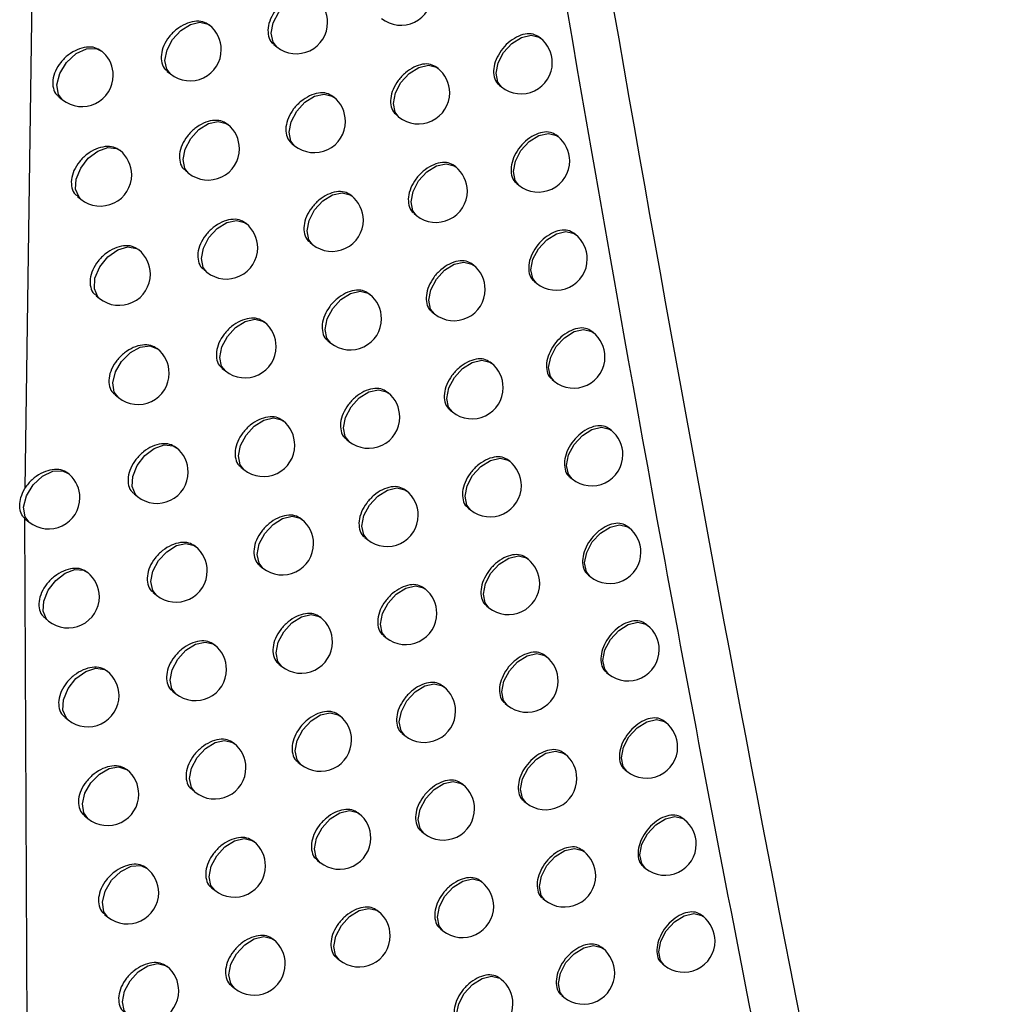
# Model space of a CAD drawing. Header units: millimetres. Extents: x -203 to 471, y -207 to 525.
# Tile 100 of 106: x 373.95 to 381.78, y 319.47 to 327.36. Entities that reach past the tile are written whole.
import ezdxf

# ---------------------------------------------------------------- set-up
doc = ezdxf.new("R2010")
doc.units = ezdxf.units.MM

msp = doc.modelspace()

# ---------------------------------------------------------------- linework, layer by layer
at = {"color": 7, "linetype": 'Continuous', "lineweight": 25}
for p, q in [((374.1169, 332.5744), (373.9862, 323.6019)), ((375.4668, 327.3129), (375.4627, 327.3162)), ((378.117, 327.2092), (378.1045, 327.2192)), ((375.9814, 327.1591), (376.005, 327.1402)), ((375.1276, 326.9441), (375.1537, 326.9231)), ((377.2955, 326.9682), (377.2857, 326.976)), ((377.786, 326.8337), (377.8039, 326.8194)), ((374.2598, 326.7402), (374.2886, 326.7171)), ((376.4605, 326.7379), (376.4533, 326.7437)), ((376.9619, 326.5948), (376.9824, 326.5783)), ((375.612, 326.5186), (375.6074, 326.5223)), ((378.2561, 326.4222), (378.2433, 326.4325)), ((376.1244, 326.3666), (376.1474, 326.3481)), ((377.4368, 326.1794), (377.4266, 326.1876)), ((375.2733, 326.1493), (375.2989, 326.1288)), ((377.9256, 326.0464), (377.943, 326.0324)), ((374.4085, 325.943), (374.4367, 325.9204)), ((376.6043, 325.9472), (376.5966, 325.9534)), ((377.1037, 325.8057), (377.1237, 325.7896)), ((375.7585, 325.7257), (375.7533, 325.7298)), ((378.3966, 325.6366), (378.3834, 325.6472)), ((376.2686, 325.5755), (376.2912, 325.5574)), ((377.5795, 325.392), (377.5689, 325.4006)), ((375.4203, 325.3561), (375.4454, 325.3359)), ((378.0665, 325.2604), (378.0835, 325.2468)), ((374.5585, 325.1474), (374.5861, 325.1252)), ((376.7494, 325.1579), (376.7412, 325.1644)), ((377.2468, 325.0179), (377.2664, 325.0022)), ((375.9062, 324.9343), (375.9005, 324.9388)), ((378.5386, 324.8522), (378.525, 324.8632)), ((376.4142, 324.7858), (376.4363, 324.7681)), ((375.0498, 324.7213), (375.0466, 324.7238)), ((377.7236, 324.606), (377.7125, 324.6149)), ((375.5685, 324.5642), (375.5931, 324.5445)), ((378.2088, 324.4758), (378.2254, 324.4624)), ((374.7096, 324.3532), (374.7367, 324.3314)), ((376.8958, 324.37), (376.8872, 324.3769)), ((377.3913, 324.2315), (377.4104, 324.2162)), ((376.0551, 324.1443), (376.049, 324.1492)), ((378.6819, 324.0692), (378.6679, 324.0805)), ((376.561, 323.9975), (376.5827, 323.9802)), ((375.2016, 323.929), (375.1978, 323.932)), ((377.869, 323.8213), (377.8575, 323.8305)), ((375.7179, 323.7738), (375.742, 323.7545)), ((378.3525, 323.6925), (378.3688, 323.6794)), ((374.8619, 323.5605), (374.8884, 323.5392)), ((377.0435, 323.5835), (377.0344, 323.5907)), ((377.5371, 323.4465), (377.5559, 323.4315)), ((373.9847, 323.3645), (374.0481, 310.3064)), ((373.9927, 323.3578), (374.0218, 323.3344)), ((376.2054, 323.3558), (376.1987, 323.3611)), ((378.8266, 323.2876), (378.8123, 323.2991)), ((376.7092, 323.2106), (376.7304, 323.1936)), ((375.3545, 323.1383), (375.3503, 323.1417)), ((378.0158, 323.038), (378.0038, 323.0476)), ((375.8687, 322.9849), (375.8922, 322.966)), ((378.4976, 322.9105), (378.5135, 322.8978)), ((375.0154, 322.7694), (375.0414, 322.7485)), ((377.1925, 322.7983), (377.183, 322.806)), ((377.6843, 322.6629), (377.7026, 322.6482)), ((374.1493, 322.5641), (374.1777, 322.5413)), ((376.3569, 322.5687), (376.3497, 322.5744)), ((378.9728, 322.5072), (378.958, 322.5191)), ((376.8587, 322.4252), (376.8794, 322.4085)), ((375.5087, 322.349), (375.5039, 322.3529)), ((378.1639, 322.2561), (378.1516, 322.266)), ((376.0206, 322.1974), (376.0437, 322.1789)), ((378.6441, 322.1299), (378.6596, 322.1174)), ((375.1701, 321.9797), (375.1956, 321.9592)), ((377.3429, 322.0146), (377.3329, 322.0226)), ((377.8329, 321.8806), (377.8508, 321.8663)), ((374.307, 321.7721), (374.3348, 321.7497)), ((376.5096, 321.783), (376.502, 321.7891)), ((379.1203, 321.7283), (379.1052, 321.7404)), ((377.0095, 321.6411), (377.0297, 321.6248)), ((375.6641, 321.5613), (375.6588, 321.5655)), ((378.3134, 321.4755), (378.3007, 321.4857)), ((374.8062, 321.3495), (374.8033, 321.3518)), ((376.1739, 321.4114), (376.1965, 321.3932)), ((378.792, 321.3506), (378.8072, 321.3385)), ((375.326, 321.1915), (375.351, 321.1715)), ((377.4945, 321.2323), (377.4842, 321.2407)), ((377.9828, 321.0997), (378.0003, 321.0857)), ((374.4658, 320.9816), (374.4931, 320.9596)), ((376.6637, 320.9988), (376.6556, 321.0053)), ((379.2693, 320.9506), (379.2538, 320.963)), ((377.1616, 320.8585), (377.1814, 320.8425)), ((375.8207, 320.775), (375.815, 320.7796)), ((378.4643, 320.6963), (378.4512, 320.7068)), ((374.9657, 320.5609), (374.9622, 320.5637)), ((376.3284, 320.6268), (376.3505, 320.609)), ((378.9414, 320.5727), (378.9562, 320.5608)), ((375.4832, 320.4048), (375.5076, 320.3852)), ((377.6476, 320.4514), (377.6368, 320.4601)), ((378.1341, 320.3202), (378.1512, 320.3065)), ((374.6258, 320.1926), (374.6525, 320.1711)), ((376.819, 320.216), (376.8105, 320.2229)), ((379.4197, 320.1743), (379.4039, 320.187)), ((377.315, 320.0772), (377.3344, 320.0616)), ((375.9786, 319.9902), (375.9724, 319.9952)), ((378.6166, 319.9185), (378.6031, 319.9293)), ((375.1263, 319.7739), (375.1223, 319.7771)), ((376.4842, 319.8437), (376.5059, 319.8262)), ((379.0921, 319.7961), (379.1065, 319.7845)), ((375.6415, 319.6196), (375.6655, 319.6004)), ((377.8019, 319.6719), (377.7907, 319.6809)), ((378.2867, 319.5421), (378.3034, 319.5287))]:
    msp.add_line(p, q, dxfattribs=at)
at = {"color": 7, "linetype": 'Continuous', "lineweight": 25, "flags": 128}
for points in [[(376.005, 327.1402), (375.9749, 327.1784), (375.9607, 327.2492), (375.9769, 327.3331), (376.0213, 327.4173), (376.0871, 327.4889), (376.1641, 327.5372), (376.2408, 327.5547), (376.3054, 327.5388), (376.3181, 327.53)], [(375.1537, 326.9231), (375.1237, 326.9613), (375.1094, 327.0321), (375.1257, 327.1159), (375.1701, 327.2001), (375.2358, 327.2718), (375.3129, 327.32), (375.3896, 327.3375), (375.4542, 327.3216), (375.4668, 327.3129)], [(377.8039, 326.8194), (377.7738, 326.8576), (377.7596, 326.9284), (377.7758, 327.0123), (377.8202, 327.0964), (377.886, 327.1681), (377.963, 327.2164), (378.0397, 327.2339), (378.1043, 327.2179), (378.117, 327.2092)], [(374.2886, 326.7171), (374.2574, 326.7577), (374.2446, 326.8356), (374.2673, 326.927), (374.3214, 327.0157), (374.3974, 327.0861), (374.4819, 327.1257), (374.5599, 327.1275), (374.6017, 327.1069)], [(376.9824, 326.5783), (376.9524, 326.6165), (376.9381, 326.6873), (376.9544, 326.7712), (376.9988, 326.8554), (377.0645, 326.927), (377.1416, 326.9753), (377.2182, 326.9928), (377.2828, 326.9769), (377.2955, 326.9682)], [(376.1474, 326.3481), (376.1174, 326.3863), (376.1031, 326.4571), (376.1194, 326.541), (376.1638, 326.6251), (376.2295, 326.6968), (376.3066, 326.7451), (376.3833, 326.7626), (376.4479, 326.7466), (376.4605, 326.7379)], [(375.2989, 326.1288), (375.2689, 326.167), (375.2546, 326.2377), (375.2709, 326.3216), (375.3153, 326.4058), (375.381, 326.4775), (375.4581, 326.5257), (375.5348, 326.5432), (375.5994, 326.5273), (375.612, 326.5186)], [(377.943, 326.0324), (377.913, 326.0706), (377.8987, 326.1414), (377.915, 326.2253), (377.9594, 326.3094), (378.0251, 326.3811), (378.1022, 326.4294), (378.1788, 326.4469), (378.2434, 326.431), (378.2561, 326.4222)], [(374.4367, 325.9204), (374.4214, 325.9356), (374.3944, 325.9993), (374.3992, 326.0814), (374.4349, 326.169), (374.4958, 326.248), (374.5723, 326.3058), (374.6521, 326.3333), (374.7226, 326.3261), (374.7499, 326.3102)], [(377.1237, 325.7896), (377.0937, 325.8278), (377.0794, 325.8986), (377.0957, 325.9824), (377.1401, 326.0666), (377.2058, 326.1383), (377.2829, 326.1865), (377.3596, 326.204), (377.4242, 326.1881), (377.4368, 326.1794)], [(376.2912, 325.5574), (376.2612, 325.5956), (376.2469, 325.6664), (376.2632, 325.7502), (376.3076, 325.8344), (376.3733, 325.9061), (376.4504, 325.9544), (376.527, 325.9719), (376.5916, 325.9559), (376.6043, 325.9472)], [(375.4454, 325.3359), (375.4153, 325.3741), (375.4011, 325.4449), (375.4173, 325.5287), (375.4617, 325.6129), (375.5275, 325.6846), (375.6045, 325.7329), (375.6812, 325.7504), (375.7458, 325.7344), (375.7585, 325.7257)], [(378.0835, 325.2468), (378.0535, 325.2849), (378.0392, 325.3557), (378.0555, 325.4396), (378.0999, 325.5238), (378.1656, 325.5955), (378.2427, 325.6437), (378.3194, 325.6612), (378.384, 325.6453), (378.3966, 325.6366)], [(374.5861, 325.1252), (374.5728, 325.138), (374.544, 325.2029), (374.5489, 325.2876), (374.5867, 325.3779), (374.651, 325.4584), (374.7308, 325.5154), (374.8126, 325.5393), (374.8826, 325.5259), (374.8992, 325.515)], [(377.2664, 325.0022), (377.2364, 325.0404), (377.2221, 325.1112), (377.2384, 325.195), (377.2828, 325.2792), (377.3485, 325.3509), (377.4256, 325.3991), (377.5023, 325.4166), (377.5669, 325.4007), (377.5795, 325.392)], [(376.4363, 324.7681), (376.4063, 324.8063), (376.392, 324.8771), (376.4083, 324.9609), (376.4527, 325.0451), (376.5184, 325.1168), (376.5955, 325.165), (376.6721, 325.1825), (376.7367, 325.1666), (376.7494, 325.1579)], [(375.5931, 324.5445), (375.563, 324.5827), (375.5488, 324.6535), (375.565, 324.7373), (375.6094, 324.8215), (375.6752, 324.8932), (375.7522, 324.9414), (375.8289, 324.9589), (375.8935, 324.943), (375.9062, 324.9343)], [(378.2254, 324.4624), (378.1954, 324.5006), (378.1811, 324.5714), (378.1974, 324.6553), (378.2418, 324.7394), (378.3076, 324.8111), (378.3846, 324.8594), (378.4613, 324.8769), (378.5259, 324.861), (378.5386, 324.8522)], [(374.7367, 324.3314), (374.704, 324.3756), (374.6927, 324.4499), (374.7133, 324.5364), (374.7625, 324.6213), (374.8325, 324.6911), (374.9121, 324.7347), (374.9887, 324.7452), (375.0498, 324.7213)], [(377.4104, 324.2162), (377.3804, 324.2543), (377.3661, 324.3251), (377.3824, 324.409), (377.4268, 324.4932), (377.4926, 324.5649), (377.5696, 324.6131), (377.6463, 324.6306), (377.7109, 324.6147), (377.7236, 324.606)], [(376.5827, 323.9802), (376.5526, 324.0184), (376.5384, 324.0891), (376.5546, 324.173), (376.599, 324.2572), (376.6648, 324.3289), (376.7418, 324.3771), (376.8185, 324.3946), (376.8831, 324.3787), (376.8958, 324.37)], [(375.742, 323.7545), (375.712, 323.7927), (375.6977, 323.8635), (375.714, 323.9473), (375.7584, 324.0315), (375.8241, 324.1032), (375.9012, 324.1515), (375.9779, 324.169), (376.0425, 324.153), (376.0551, 324.1443)], [(378.3688, 323.6794), (378.3387, 323.7176), (378.3245, 323.7884), (378.3408, 323.8723), (378.3852, 323.9565), (378.4509, 324.0281), (378.528, 324.0764), (378.6046, 324.0939), (378.6692, 324.078), (378.6819, 324.0692)], [(374.8884, 323.5392), (374.8729, 323.5546), (374.8461, 323.6182), (374.8509, 323.7003), (374.8865, 323.7877), (374.9473, 323.8666), (375.0237, 323.9245), (375.1034, 323.9521), (375.1738, 323.9451), (375.2016, 323.929)], [(377.5559, 323.4315), (377.5258, 323.4697), (377.5116, 323.5405), (377.5278, 323.6243), (377.5722, 323.7085), (377.638, 323.7802), (377.715, 323.8284), (377.7917, 323.8459), (377.8563, 323.83), (377.869, 323.8213)], [(374.0218, 323.3344), (373.9905, 323.3754), (373.9778, 323.4526), (374, 323.5432), (374.0532, 323.6313), (374.1282, 323.7018), (374.2119, 323.7422), (374.2898, 323.7456), (374.3349, 323.7242)], [(376.7304, 323.1936), (376.7003, 323.2318), (376.6861, 323.3026), (376.7024, 323.3865), (376.7467, 323.4707), (376.8125, 323.5423), (376.8896, 323.5906), (376.9662, 323.6081), (377.0308, 323.5922), (377.0435, 323.5835)], [(375.8922, 322.966), (375.8622, 323.0042), (375.8479, 323.0749), (375.8642, 323.1588), (375.9086, 323.243), (375.9744, 323.3147), (376.0514, 323.3629), (376.1281, 323.3804), (376.1927, 323.3645), (376.2054, 323.3558)], [(378.5135, 322.8978), (378.4835, 322.936), (378.4692, 323.0067), (378.4855, 323.0906), (378.5299, 323.1748), (378.5956, 323.2465), (378.6727, 323.2947), (378.7494, 323.3122), (378.814, 323.2963), (378.8266, 323.2876)], [(375.0414, 322.7485), (375.0114, 322.7867), (374.9971, 322.8575), (375.0134, 322.9413), (375.0578, 323.0255), (375.1235, 323.0972), (375.2006, 323.1454), (375.2773, 323.1629), (375.3418, 323.147), (375.3545, 323.1383)], [(377.7026, 322.6482), (377.6726, 322.6864), (377.6583, 322.7572), (377.6746, 322.841), (377.719, 322.9252), (377.7847, 322.9969), (377.8618, 323.0451), (377.9385, 323.0626), (378.0031, 323.0467), (378.0158, 323.038)], [(374.1777, 322.5413), (374.1619, 322.5571), (374.1354, 322.6203), (374.14, 322.7015), (374.1749, 322.7882), (374.2347, 322.8667), (374.31, 322.9249), (374.3891, 322.9537), (374.4597, 322.9485), (374.4909, 322.9311)], [(376.8794, 322.4085), (376.8494, 322.4467), (376.8351, 322.5175), (376.8514, 322.6014), (376.8958, 322.6856), (376.9615, 322.7572), (377.0386, 322.8055), (377.1152, 322.823), (377.1798, 322.8071), (377.1925, 322.7983)], [(376.0437, 322.1789), (376.0137, 322.2171), (375.9994, 322.2879), (376.0157, 322.3717), (376.0601, 322.4559), (376.1258, 322.5276), (376.2029, 322.5758), (376.2796, 322.5933), (376.3442, 322.5774), (376.3569, 322.5687)], [(378.6596, 322.1174), (378.6296, 322.1556), (378.6153, 322.2264), (378.6316, 322.3103), (378.676, 322.3945), (378.7418, 322.4661), (378.8188, 322.5144), (378.8955, 322.5319), (378.9601, 322.516), (378.9728, 322.5072)], [(375.1956, 321.9592), (375.1656, 321.9974), (375.1513, 322.0682), (375.1676, 322.1521), (375.212, 322.2363), (375.2777, 322.3079), (375.3548, 322.3562), (375.4314, 322.3737), (375.496, 322.3578), (375.5087, 322.349)], [(377.8508, 321.8663), (377.8208, 321.9045), (377.8065, 321.9752), (377.8228, 322.0591), (377.8672, 322.1433), (377.9329, 322.215), (378.01, 322.2632), (378.0866, 322.2807), (378.1512, 322.2648), (378.1639, 322.2561)], [(374.3348, 321.7497), (374.3208, 321.7633), (374.2927, 321.8276), (374.2974, 321.9112), (374.3342, 322.0003), (374.3969, 322.0803), (374.4753, 322.1378), (374.5563, 322.1634), (374.6266, 322.1528), (374.648, 322.1395)], [(377.0297, 321.6248), (376.9997, 321.663), (376.9854, 321.7338), (377.0017, 321.8177), (377.0461, 321.9019), (377.1119, 321.9735), (377.1889, 322.0218), (377.2656, 322.0393), (377.3302, 322.0234), (377.3429, 322.0146)], [(376.1965, 321.3932), (376.1665, 321.4314), (376.1522, 321.5022), (376.1685, 321.5861), (376.2129, 321.6702), (376.2786, 321.7419), (376.3557, 321.7902), (376.4324, 321.8077), (376.497, 321.7918), (376.5096, 321.783)], [(378.8072, 321.3385), (378.7772, 321.3766), (378.7629, 321.4474), (378.7792, 321.5313), (378.8236, 321.6155), (378.8893, 321.6872), (378.9664, 321.7354), (379.0431, 321.7529), (379.1076, 321.737), (379.1203, 321.7283)], [(375.351, 321.1715), (375.321, 321.2097), (375.3067, 321.2805), (375.323, 321.3643), (375.3674, 321.4485), (375.4331, 321.5202), (375.5102, 321.5684), (375.5868, 321.5859), (375.6514, 321.57), (375.6641, 321.5613)], [(378.0003, 321.0857), (377.9703, 321.1239), (377.956, 321.1947), (377.9723, 321.2785), (378.0167, 321.3627), (378.0824, 321.4344), (378.1595, 321.4827), (378.2361, 321.5002), (378.3007, 321.4842), (378.3134, 321.4755)], [(374.4931, 320.9596), (374.4601, 321.0046), (374.4491, 321.0777), (374.4689, 321.1625), (374.5164, 321.2462), (374.5844, 321.3158), (374.6623, 321.3607), (374.7384, 321.3739), (374.8008, 321.3536), (374.8062, 321.3495)], [(377.1814, 320.8425), (377.1514, 320.8807), (377.1371, 320.9515), (377.1534, 321.0354), (377.1978, 321.1196), (377.2635, 321.1912), (377.3406, 321.2395), (377.4173, 321.257), (377.4819, 321.2411), (377.4945, 321.2323)], [(376.3505, 320.609), (376.3205, 320.6472), (376.3062, 320.718), (376.3225, 320.8019), (376.3669, 320.886), (376.4327, 320.9577), (376.5097, 321.006), (376.5864, 321.0235), (376.651, 321.0075), (376.6637, 320.9988)], [(378.9562, 320.5608), (378.9261, 320.599), (378.9119, 320.6698), (378.9281, 320.7536), (378.9725, 320.8378), (379.0383, 320.9095), (379.1153, 320.9578), (379.192, 320.9753), (379.2566, 320.9593), (379.2693, 320.9506)], [(375.5076, 320.3852), (375.4776, 320.4234), (375.4633, 320.4942), (375.4796, 320.578), (375.524, 320.6622), (375.5897, 320.7339), (375.6668, 320.7821), (375.7435, 320.7996), (375.8081, 320.7837), (375.8207, 320.775)], [(378.1512, 320.3065), (378.1212, 320.3447), (378.1069, 320.4155), (378.1232, 320.4993), (378.1676, 320.5835), (378.2333, 320.6552), (378.3104, 320.7035), (378.387, 320.721), (378.4516, 320.705), (378.4643, 320.6963)], [(374.6525, 320.1711), (374.6209, 320.2128), (374.6085, 320.2891), (374.6302, 320.3785), (374.6821, 320.4658), (374.7556, 320.5361), (374.8382, 320.5777), (374.9158, 320.5833), (374.9657, 320.5609)], [(377.3344, 320.0616), (377.3044, 320.0998), (377.2901, 320.1706), (377.3064, 320.2545), (377.3508, 320.3386), (377.4166, 320.4103), (377.4936, 320.4586), (377.5703, 320.4761), (377.6349, 320.4602), (377.6476, 320.4514)], [(376.5059, 319.8262), (376.4759, 319.8644), (376.4616, 319.9352), (376.4779, 320.0191), (376.5223, 320.1033), (376.588, 320.1749), (376.6651, 320.2232), (376.7417, 320.2407), (376.8063, 320.2248), (376.819, 320.216)], [(379.1065, 319.7845), (379.0765, 319.8227), (379.0622, 319.8935), (379.0785, 319.9773), (379.1229, 320.0615), (379.1887, 320.1332), (379.2657, 320.1815), (379.3424, 320.199), (379.407, 320.183), (379.4197, 320.1743)], [(375.6655, 319.6004), (375.6355, 319.6386), (375.6212, 319.7094), (375.6375, 319.7932), (375.6819, 319.8774), (375.7476, 319.9491), (375.8247, 319.9973), (375.9013, 320.0148), (375.9659, 319.9989), (375.9786, 319.9902)], [(378.3034, 319.5287), (378.2734, 319.5669), (378.2591, 319.6376), (378.2754, 319.7215), (378.3198, 319.8057), (378.3856, 319.8774), (378.4626, 319.9256), (378.5393, 319.9431), (378.6039, 319.9272), (378.6166, 319.9185)], [(374.8131, 319.3841), (374.7831, 319.4223), (374.7688, 319.4931), (374.7851, 319.577), (374.8295, 319.6611), (374.8953, 319.7328), (374.9723, 319.7811), (375.049, 319.7986), (375.1136, 319.7827), (375.1263, 319.7739)], [(377.4888, 319.2821), (377.4588, 319.3203), (377.4445, 319.3911), (377.4608, 319.475), (377.5052, 319.5591), (377.5709, 319.6308), (377.648, 319.6791), (377.7246, 319.6966), (377.7892, 319.6807), (377.8019, 319.6719)]]:
    msp.add_lwpolyline(points, dxfattribs=at)
at = {"color": 7, "linetype": 'Continuous', "lineweight": 25}
for centre, start, end in [((376.1615, 327.3351), 0, 51.22575), ((376.999, 327.5634), 231.22575, 0), ((375.3103, 327.118), 0, 51.22575), ((376.1615, 327.3351), 231.22575, 0), ((377.9604, 327.0143), 0, 51.22575), ((374.4451, 326.912), 46.11727, 51.22575), ((375.3103, 327.118), 231.22575, 0), ((374.4451, 326.912), 0, 46.11727), ((377.1389, 326.7733), 0, 51.22575), ((377.9604, 327.0143), 231.22575, 0), ((374.4451, 326.912), 231.22575, 0), ((376.304, 326.543), 0, 51.22575), ((377.1389, 326.7733), 231.22575, 0), ((375.4555, 326.3237), 0, 51.22575), ((376.304, 326.543), 231.22575, 0), ((378.0995, 326.2273), 0, 51.22575), ((375.4555, 326.3237), 231.22575, 0), ((374.5933, 326.1153), 0, 51.22575), ((377.2803, 325.9845), 0, 51.22575), ((378.0995, 326.2273), 231.22575, 0), ((374.5933, 326.1153), 231.22575, 0), ((376.4478, 325.7523), 0, 51.22575), ((377.2803, 325.9845), 231.22575, 0), ((375.6019, 325.5308), 0, 51.22575), ((376.4478, 325.7523), 231.22575, 0), ((378.2401, 325.4417), 0, 51.22575), ((375.6019, 325.5308), 231.22575, 0), ((374.7427, 325.3201), 0, 51.22575), ((377.423, 325.1971), 0, 51.22575), ((378.2401, 325.4417), 231.22575, 0), ((374.7427, 325.3201), 231.22575, 0), ((376.5928, 324.963), 0, 51.22575), ((377.423, 325.1971), 231.22575, 0), ((375.7496, 324.7394), 0, 51.22575), ((376.5928, 324.963), 231.22575, 0), ((378.382, 324.6573), 0, 51.22575), ((375.7496, 324.7394), 231.22575, 0), ((374.8932, 324.5264), 0, 51.22575), ((378.382, 324.6573), 231.22575, 0), ((377.567, 324.4111), 0, 51.22575), ((374.8932, 324.5264), 231.22575, 0), ((376.7392, 324.1751), 0, 51.22575), ((377.567, 324.4111), 231.22575, 0), ((375.8986, 323.9494), 0, 51.22575), ((376.7392, 324.1751), 231.22575, 0), ((378.5253, 323.8743), 0, 51.22575), ((375.8986, 323.9494), 231.22575, 0), ((375.045, 323.7341), 0, 51.22575), ((378.5253, 323.8743), 231.22575, 0), ((377.7124, 323.6264), 0, 51.22575), ((374.1784, 323.5293), 47.10678, 51.22575), ((374.1784, 323.5293), 0, 47.10678), ((375.045, 323.7341), 231.22575, 0), ((376.8869, 323.3886), 0, 51.22575), ((377.7124, 323.6264), 231.22575, 0), ((374.1784, 323.5293), 231.22575, 0), ((376.0488, 323.1609), 0, 51.22575), ((376.8869, 323.3886), 231.22575, 0), ((378.6701, 323.0927), 0, 51.22575), ((376.0488, 323.1609), 231.22575, 0), ((375.198, 322.9434), 0, 51.22575), ((378.6701, 323.0927), 231.22575, 0), ((377.8592, 322.8431), 0, 51.22575), ((374.3343, 322.7362), 0, 51.22575), ((375.198, 322.9434), 231.22575, 0), ((377.036, 322.6034), 0, 51.22575), ((377.8592, 322.8431), 231.22575, 0), ((374.3343, 322.7362), 231.22575, 0), ((376.2003, 322.3738), 0, 51.22575), ((377.036, 322.6034), 231.22575, 0), ((378.8162, 322.3123), 0, 51.22575), ((376.2003, 322.3738), 231.22575, 0), ((375.3521, 322.1541), 0, 51.22575), ((378.8162, 322.3123), 231.22575, 0), ((378.0073, 322.0612), 0, 51.22575), ((374.4914, 321.9446), 0, 51.22575), ((375.3521, 322.1541), 231.22575, 0), ((378.0073, 322.0612), 231.22575, 0), ((377.1863, 321.8197), 0, 51.22575), ((374.4914, 321.9446), 231.22575, 0), ((377.1863, 321.8197), 231.22575, 0), ((376.3531, 321.5881), 0, 51.22575), ((378.9638, 321.5334), 0, 51.22575), ((376.3531, 321.5881), 231.22575, 0), ((375.5075, 321.3664), 0, 51.22575), ((378.9638, 321.5334), 231.22575, 0), ((378.1568, 321.2806), 0, 51.22575), ((374.6497, 321.1546), 0, 51.22575), ((375.5075, 321.3664), 231.22575, 0), ((378.1568, 321.2806), 231.22575, 0), ((377.338, 321.0374), 0, 51.22575), ((374.6497, 321.1546), 231.22575, 0), ((377.338, 321.0374), 231.22575, 0), ((376.5071, 320.8039), 0, 51.22575), ((379.1127, 320.7557), 0, 51.22575), ((376.5071, 320.8039), 231.22575, 0), ((375.6642, 320.5801), 0, 51.22575), ((379.1127, 320.7557), 231.22575, 0), ((378.3077, 320.5014), 0, 51.22575), ((374.8091, 320.366), 0, 51.22575), ((375.6642, 320.5801), 231.22575, 0), ((378.3077, 320.5014), 231.22575, 0), ((377.491, 320.2565), 0, 51.22575), ((374.8091, 320.366), 231.22575, 0), ((377.491, 320.2565), 231.22575, 0), ((376.6624, 320.0211), 0, 51.22575), ((379.2631, 319.9794), 0, 51.22575), ((376.6624, 320.0211), 231.22575, 0), ((375.822, 319.7953), 0, 51.22575), ((379.2631, 319.9794), 231.22575, 0), ((378.46, 319.7236), 0, 51.22575), ((374.9697, 319.579), 0, 51.22575), ((375.822, 319.7953), 231.22575, 0), ((378.46, 319.7236), 231.22575, 0), ((377.6453, 319.477), 0, 51.22575), ((374.9697, 319.579), 231.22575, 0), ((377.6453, 319.477), 231.22575, 0)]:
    msp.add_arc(centre, 0.25, start, end, dxfattribs=at)
for points in [[(385.29, 311.683), (383.4549, 321.6151), (381.9489, 331.8002), (380.7734, 342.2175)], [(382.167, 309.9384), (380.0135, 319.5775), (378.2179, 329.5257), (376.7529, 339.7979)]]:
    msp.add_open_spline(points, degree=3, dxfattribs=at)
for points, knots in [([(376.7513, 337.0747), (377.4868, 332.4742), (378.6123, 325.4328), (380.4146, 316.2177), (381.4382, 311.562), (381.9501, 309.2336)], [0, 0, 0, 0, 0.485133, 0.742518, 1, 1, 1, 1]), ([(376.311, 327.5349), (376.2953, 327.5447), (376.2631, 327.5647), (376.1962, 327.5655), (376.124, 327.5434), (376.0536, 327.4987), (375.9939, 327.437), (375.9515, 327.3652), (375.9309, 327.2911), (375.9358, 327.2249), (375.9549, 327.1794), (375.9774, 327.1655), (375.9834, 327.1617)], [0, 0, 0, 0, 0.101824, 0.20927, 0.316981, 0.424837, 0.532636, 0.640177, 0.747369, 0.854293, 0.961169, 1, 1, 1, 1]), ([(375.4623, 327.3156), (375.4465, 327.3256), (375.4138, 327.3461), (375.346, 327.3478), (375.2725, 327.3268), (375.2009, 327.283), (375.14, 327.2219), (375.0969, 327.1506), (375.0761, 327.0768), (375.0811, 327.0105), (375.1005, 326.9648), (375.1234, 326.9505), (375.1295, 326.9467)], [0, 0, 0, 0, 0.101302, 0.208786, 0.316727, 0.424909, 0.532987, 0.640629, 0.747692, 0.854315, 0.960854, 1, 1, 1, 1]), ([(378.1042, 327.2187), (378.089, 327.228), (378.0577, 327.2472), (377.9931, 327.2459), (377.9234, 327.2217), (377.8557, 327.175), (377.7982, 327.1117), (377.7573, 327.0389), (377.7374, 326.9643), (377.7421, 326.8981), (377.7605, 326.8531), (377.7822, 326.8398), (377.788, 326.8363)], [0, 0, 0, 0, 0.102456, 0.209858, 0.317288, 0.424735, 0.532176, 0.639583, 0.746939, 0.854255, 0.961572, 1, 1, 1, 1]), ([(374.5997, 327.1075), (374.5837, 327.1176), (374.5507, 327.1386), (374.4819, 327.1414), (374.4072, 327.1215), (374.3342, 327.0786), (374.2722, 327.0181), (374.2284, 326.9472), (374.2073, 326.8736), (374.2125, 326.8073), (374.2322, 326.7614), (374.2555, 326.7468), (374.2618, 326.7428)], [0, 0, 0, 0, 0.100644, 0.208181, 0.316417, 0.425016, 0.533444, 0.641207, 0.748102, 0.854343, 0.960463, 1, 1, 1, 1]), ([(377.2853, 326.9755), (377.2699, 326.985), (377.2382, 327.0046), (377.1725, 327.0042), (377.1017, 326.981), (377.0328, 326.9352), (376.9743, 326.8726), (376.9327, 326.8003), (376.9125, 326.726), (376.9173, 326.6597), (376.9359, 326.6145), (376.958, 326.601), (376.9639, 326.5974)], [0, 0, 0, 0, 0.102252, 0.209668, 0.317192, 0.424776, 0.532339, 0.639792, 0.747091, 0.854272, 0.961436, 1, 1, 1, 1]), ([(376.453, 326.7432), (376.4373, 326.7529), (376.4052, 326.7729), (376.3385, 326.7735), (376.2665, 326.7512), (376.1964, 326.7063), (376.1368, 326.6444), (376.0946, 326.5726), (376.074, 326.4985), (376.0789, 326.4322), (376.0979, 326.3868), (376.1204, 326.3729), (376.1263, 326.3692)], [0, 0, 0, 0, 0.101904, 0.209344, 0.317019, 0.424824, 0.532578, 0.640102, 0.747316, 0.854289, 0.961219, 1, 1, 1, 1]), ([(375.607, 326.5217), (375.5912, 326.5316), (375.5586, 326.552), (375.491, 326.5536), (375.4178, 326.5324), (375.3464, 326.4884), (375.2858, 326.4272), (375.2428, 326.3557), (375.222, 326.2819), (375.227, 326.2156), (375.2463, 326.17), (375.2691, 326.1558), (375.2753, 326.1519)], [0, 0, 0, 0, 0.101418, 0.208892, 0.316781, 0.424889, 0.532904, 0.640524, 0.747617, 0.854309, 0.960925, 1, 1, 1, 1]), ([(378.2429, 326.432), (378.2277, 326.4413), (378.1966, 326.4604), (378.1321, 326.459), (378.0626, 326.4346), (377.9951, 326.3878), (377.9377, 326.3244), (377.8969, 326.2515), (377.8771, 326.1769), (377.8818, 326.1107), (377.9001, 326.0657), (377.9218, 326.0525), (377.9275, 326.049)], [0, 0, 0, 0, 0.102474, 0.209874, 0.317294, 0.424727, 0.532156, 0.639559, 0.746921, 0.854253, 0.961586, 1, 1, 1, 1]), ([(374.7473, 326.3113), (374.7314, 326.3214), (374.6984, 326.3422), (374.6299, 326.3448), (374.5554, 326.3246), (374.4828, 326.2815), (374.421, 326.2209), (374.3774, 326.1499), (374.3563, 326.0763), (374.3615, 326.01), (374.3811, 325.9641), (374.4043, 325.9496), (374.4105, 325.9456)], [0, 0, 0, 0, 0.100798, 0.208322, 0.316487, 0.424986, 0.533331, 0.641065, 0.748001, 0.854335, 0.960556, 1, 1, 1, 1]), ([(377.4262, 326.1871), (377.4108, 326.1966), (377.3792, 326.2161), (377.3137, 326.2156), (377.2431, 326.1921), (377.1744, 326.1462), (377.116, 326.0835), (377.0746, 326.0111), (377.0544, 325.9367), (377.0592, 325.8705), (377.0778, 325.8253), (377.0998, 325.8118), (377.1057, 325.8083)], [0, 0, 0, 0, 0.102296, 0.209709, 0.317212, 0.424767, 0.532304, 0.639747, 0.747059, 0.854269, 0.961465, 1, 1, 1, 1]), ([(376.5963, 325.9528), (376.5807, 325.9625), (376.5486, 325.9824), (376.4821, 325.9828), (376.4103, 325.9604), (376.3405, 325.9153), (376.2811, 325.8533), (376.239, 325.7814), (376.2185, 325.7072), (376.2234, 325.641), (376.2423, 325.5956), (376.2646, 325.5818), (376.2706, 325.5781)], [0, 0, 0, 0, 0.101978, 0.209412, 0.317054, 0.424811, 0.532524, 0.640034, 0.747266, 0.854285, 0.961266, 1, 1, 1, 1]), ([(375.7529, 325.7293), (375.7372, 325.7391), (375.7047, 325.7595), (375.6373, 325.7608), (375.5643, 325.7394), (375.4932, 325.6952), (375.4328, 325.6339), (375.3899, 325.5623), (375.3692, 325.4884), (375.3742, 325.4222), (375.3934, 325.3766), (375.4161, 325.3624), (375.4222, 325.3587)], [0, 0, 0, 0, 0.101526, 0.208992, 0.316832, 0.424871, 0.532827, 0.640426, 0.747547, 0.854304, 0.960992, 1, 1, 1, 1]), ([(378.3831, 325.6467), (378.3679, 325.656), (378.3368, 325.675), (378.2725, 325.6734), (378.2032, 325.6489), (378.1359, 325.602), (378.0786, 325.5385), (378.038, 325.4655), (378.0181, 325.3908), (378.0228, 325.3246), (378.0411, 325.2797), (378.0627, 325.2665), (378.0684, 325.263)], [0, 0, 0, 0, 0.1024887, 0.2098866, 0.3172987, 0.4247202, 0.5321387, 0.639537, 0.746905, 0.8542503, 0.9615976, 1, 1, 1, 1]), ([(374.8962, 325.5165), (374.8802, 325.5266), (374.8473, 325.5473), (374.779, 325.5496), (374.7048, 325.5292), (374.6325, 325.486), (374.571, 325.4252), (374.5275, 325.3541), (374.5065, 325.2804), (374.5116, 325.2142), (374.5312, 325.1683), (374.5542, 325.1539), (374.5604, 325.15)], [0, 0, 0, 0, 0.100943, 0.208455, 0.316554, 0.424959, 0.533225, 0.640932, 0.747907, 0.854328, 0.960644, 1, 1, 1, 1]), ([(377.5685, 325.4), (377.5531, 325.4095), (377.5216, 325.4289), (377.4563, 325.4283), (377.3858, 325.4047), (377.3174, 325.3586), (377.2592, 325.2958), (377.2178, 325.2233), (377.1977, 325.1488), (377.2024, 325.0826), (377.221, 325.0375), (377.243, 325.0241), (377.2488, 325.0205)], [0, 0, 0, 0, 0.102335, 0.209745, 0.31723, 0.424759, 0.532273, 0.639707, 0.74703, 0.854266, 0.961492, 1, 1, 1, 1]), ([(376.7409, 325.1639), (376.7253, 325.1735), (376.6933, 325.1934), (376.6271, 325.1936), (376.5554, 325.171), (376.4858, 325.1258), (376.4266, 325.0636), (376.3846, 324.9916), (376.3642, 324.9174), (376.3691, 324.8511), (376.3879, 324.8058), (376.4102, 324.7921), (376.4161, 324.7884)], [0, 0, 0, 0, 0.1020459, 0.2094753, 0.3170871, 0.4248, 0.5324746, 0.6399701, 0.7472205, 0.8542813, 0.9613097, 1, 1, 1, 1]), ([(375.9001, 324.9383), (375.8844, 324.9481), (375.852, 324.9683), (375.7848, 324.9695), (375.712, 324.9478), (375.6412, 324.9035), (375.581, 324.842), (375.5383, 324.7704), (375.5176, 324.6965), (375.5226, 324.6302), (375.5417, 324.5846), (375.5644, 324.5706), (375.5704, 324.5668)], [0, 0, 0, 0, 0.101626, 0.209084, 0.316879, 0.424855, 0.532755, 0.640334, 0.747482, 0.854299, 0.961054, 1, 1, 1, 1]), ([(378.5246, 324.8626), (378.5095, 324.8719), (378.4785, 324.8909), (378.4143, 324.8892), (378.3452, 324.8645), (378.278, 324.8175), (378.2209, 324.7539), (378.1804, 324.6808), (378.1606, 324.606), (378.1652, 324.5398), (378.1835, 324.495), (378.2051, 324.4819), (378.2108, 324.4784)], [0, 0, 0, 0, 0.1024996, 0.2098959, 0.3173013, 0.4247132, 0.5321229, 0.6395181, 0.7468912, 0.854248, 0.9616074, 1, 1, 1, 1]), ([(375.0462, 324.7232), (375.0303, 324.7332), (374.9975, 324.7539), (374.9294, 324.756), (374.8554, 324.7354), (374.7834, 324.6919), (374.7221, 324.631), (374.6787, 324.5598), (374.6578, 324.4861), (374.6629, 324.4198), (374.6824, 324.3741), (374.7054, 324.3597), (374.7116, 324.3558)], [0, 0, 0, 0, 0.10108, 0.20858, 0.316617, 0.424934, 0.533126, 0.640808, 0.747819, 0.854322, 0.960727, 1, 1, 1, 1]), ([(377.7121, 324.6143), (377.6968, 324.6238), (377.6653, 324.6431), (377.6002, 324.6423), (377.5299, 324.6186), (377.4617, 324.5724), (377.4036, 324.5094), (377.3624, 324.4368), (377.3423, 324.3624), (377.3471, 324.2961), (377.3655, 324.2511), (377.3875, 324.2377), (377.3933, 324.2341)], [0, 0, 0, 0, 0.10237, 0.209777, 0.317246, 0.424751, 0.532244, 0.63967, 0.747003, 0.854263, 0.961515, 1, 1, 1, 1]), ([(376.8868, 324.3763), (376.8713, 324.386), (376.8394, 324.4057), (376.7733, 324.4058), (376.7019, 324.383), (376.6325, 324.3376), (376.5735, 324.2753), (376.5316, 324.2032), (376.5112, 324.129), (376.5161, 324.0627), (376.5348, 324.0175), (376.5571, 324.0038), (376.563, 324.0001)], [0, 0, 0, 0, 0.102108, 0.209533, 0.317117, 0.42479, 0.532429, 0.639912, 0.747178, 0.854278, 0.96135, 1, 1, 1, 1]), ([(376.0486, 324.1487), (376.0329, 324.1585), (376.0006, 324.1786), (375.9336, 324.1796), (375.861, 324.1578), (375.7905, 324.1132), (375.7305, 324.0516), (375.6879, 323.9799), (375.6673, 323.9059), (375.6722, 323.8397), (375.6913, 323.7942), (375.7139, 323.7802), (375.7199, 323.7764)], [0, 0, 0, 0, 0.10172, 0.209171, 0.316924, 0.424839, 0.532689, 0.640249, 0.747421, 0.854295, 0.961112, 1, 1, 1, 1]), ([(378.6676, 324.08), (378.6525, 324.0892), (378.6215, 324.1081), (378.5575, 324.1063), (378.4885, 324.0815), (378.4216, 324.0343), (378.3646, 323.9706), (378.3241, 323.8974), (378.3044, 323.8226), (378.3091, 323.7564), (378.3272, 323.7116), (378.3488, 323.6985), (378.3545, 323.6951)], [0, 0, 0, 0, 0.102507, 0.209902, 0.317302, 0.424706, 0.532109, 0.639502, 0.746879, 0.854246, 0.961615, 1, 1, 1, 1]), ([(375.1974, 323.9314), (375.1816, 323.9414), (375.1488, 323.962), (375.0809, 323.9639), (375.0072, 323.943), (374.9354, 323.8994), (374.8744, 323.8384), (374.8312, 323.7671), (374.8103, 323.6933), (374.8154, 323.627), (374.8348, 323.5813), (374.8577, 323.567), (374.8639, 323.5631)], [0, 0, 0, 0, 0.101208, 0.208698, 0.316676, 0.424912, 0.533034, 0.640691, 0.747736, 0.854315, 0.960805, 1, 1, 1, 1]), ([(377.8571, 323.83), (377.8418, 323.8394), (377.8104, 323.8587), (377.7455, 323.8577), (377.6754, 323.8338), (377.6073, 323.7875), (377.5494, 323.7244), (377.5083, 323.6518), (377.4883, 323.5772), (377.493, 323.511), (377.5114, 323.466), (377.5333, 323.4526), (377.5391, 323.4491)], [0, 0, 0, 0, 0.1024, 0.209805, 0.31726, 0.424744, 0.532218, 0.639637, 0.746979, 0.85426, 0.961537, 1, 1, 1, 1]), ([(374.3482, 323.7115), (374.3464, 323.7134), (374.3312, 323.7296), (374.2936, 323.7519), (374.2264, 323.7599), (374.1515, 323.7433), (374.0779, 323.7036), (374.0215, 323.6534), (373.996, 323.6171), (373.9865, 323.6035)], [0, 0, 0, 0, 0.023136, 0.195792, 0.369635, 0.544686, 0.720449, 0.896062, 1, 1, 1, 1]), ([(373.985, 323.3645), (373.9801, 323.3699), (373.9632, 323.3882), (373.9492, 323.4238), (373.9448, 323.4755), (373.9528, 323.5332), (373.9747, 323.5785), (373.9862, 323.6022)], [0, 0, 0, 0, 0.105357, 0.361004, 0.503365, 0.740193, 1, 1, 1, 1]), ([(377.0341, 323.5902), (377.0186, 323.5998), (376.9868, 323.6195), (376.9208, 323.6194), (376.8497, 323.5964), (376.7805, 323.5508), (376.7217, 323.4884), (376.6799, 323.4163), (376.6596, 323.342), (376.6644, 323.2757), (376.6831, 323.2305), (376.7053, 323.2169), (376.7112, 323.2132)], [0, 0, 0, 0, 0.1021651, 0.2095859, 0.3171442, 0.4247799, 0.5323872, 0.6398577, 0.7471394, 0.8542748, 0.9613862, 1, 1, 1, 1]), ([(376.1984, 323.3605), (376.1827, 323.3703), (376.1504, 323.3904), (376.0836, 323.3912), (376.0113, 323.3691), (375.941, 323.3244), (375.8812, 323.2627), (375.8388, 323.1909), (375.8182, 323.1169), (375.8231, 323.0506), (375.8421, 323.0052), (375.8646, 322.9912), (375.8706, 322.9875)], [0, 0, 0, 0, 0.101806, 0.209251, 0.316965, 0.424825, 0.532627, 0.64017, 0.747365, 0.854291, 0.961166, 1, 1, 1, 1]), ([(378.8119, 323.2986), (378.7969, 323.3078), (378.766, 323.3266), (378.7022, 323.3247), (378.6333, 323.2998), (378.5665, 323.2525), (378.5097, 323.1886), (378.4693, 323.1154), (378.4496, 323.0406), (378.4543, 322.9744), (378.4724, 322.9296), (378.4939, 322.9166), (378.4996, 322.9131)], [0, 0, 0, 0, 0.102512, 0.209905, 0.317301, 0.424699, 0.532097, 0.639488, 0.746869, 0.854244, 0.961621, 1, 1, 1, 1]), ([(375.3499, 323.1411), (375.334, 323.1511), (375.3014, 323.1715), (375.2337, 323.1732), (375.1603, 323.1522), (375.0887, 323.1083), (375.0279, 323.0472), (374.9849, 322.9758), (374.964, 322.902), (374.9691, 322.8357), (374.9884, 322.79), (375.0112, 322.7758), (375.0174, 322.772)], [0, 0, 0, 0, 0.101328, 0.208808, 0.316732, 0.424891, 0.532948, 0.640582, 0.747659, 0.85431, 0.960878, 1, 1, 1, 1]), ([(378.0035, 323.047), (377.9882, 323.0564), (377.9569, 323.0756), (377.8921, 323.0745), (377.8222, 323.0505), (377.7543, 323.004), (377.6966, 322.9408), (377.6556, 322.8681), (377.6356, 322.7935), (377.6403, 322.7273), (377.6587, 322.6823), (377.6805, 322.669), (377.6863, 322.6655)], [0, 0, 0, 0, 0.102427, 0.209829, 0.317271, 0.424737, 0.532194, 0.639608, 0.746957, 0.854258, 0.961555, 1, 1, 1, 1]), ([(374.4886, 322.932), (374.4726, 322.9421), (374.4396, 322.963), (374.371, 322.9656), (374.2964, 322.9456), (374.2237, 322.9025), (374.1618, 322.842), (374.1181, 322.771), (374.0971, 322.6974), (374.1022, 322.6311), (374.1219, 322.5852), (374.145, 322.5707), (374.1513, 322.5667)], [0, 0, 0, 0, 0.100733, 0.208263, 0.316454, 0.424988, 0.53336, 0.641103, 0.748027, 0.854335, 0.960526, 1, 1, 1, 1]), ([(377.1827, 322.8054), (377.1672, 322.815), (377.1355, 322.8346), (377.0697, 322.8343), (376.9987, 322.8112), (376.9298, 322.7655), (376.8711, 322.703), (376.8295, 322.6307), (376.8092, 322.5564), (376.814, 322.4902), (376.8326, 322.445), (376.8548, 322.4314), (376.8606, 322.4278)], [0, 0, 0, 0, 0.102217, 0.209634, 0.317169, 0.424771, 0.532349, 0.639808, 0.747104, 0.854272, 0.96142, 1, 1, 1, 1]), ([(376.3494, 322.5738), (376.3337, 322.5836), (376.3016, 322.6036), (376.2349, 322.6042), (376.1629, 322.5819), (376.0928, 322.5371), (376.0332, 322.4752), (375.9909, 322.4033), (375.9703, 322.3292), (375.9752, 322.263), (375.9942, 322.2176), (376.0166, 322.2037), (376.0226, 322.2)], [0, 0, 0, 0, 0.101887, 0.209325, 0.317004, 0.424813, 0.53257, 0.640097, 0.747312, 0.854287, 0.961216, 1, 1, 1, 1]), ([(378.9577, 322.5186), (378.9427, 322.5277), (378.9119, 322.5465), (378.8482, 322.5445), (378.7795, 322.5194), (378.7129, 322.472), (378.6562, 322.408), (378.6159, 322.3347), (378.5963, 322.2599), (378.6009, 322.1937), (378.619, 322.1489), (378.6404, 322.1359), (378.6461, 322.1325)], [0, 0, 0, 0, 0.102514, 0.209906, 0.317299, 0.424693, 0.532086, 0.639476, 0.746861, 0.854241, 0.961625, 1, 1, 1, 1]), ([(375.5036, 322.3523), (375.4878, 322.3622), (375.4552, 322.3826), (375.3877, 322.3841), (375.3145, 322.3628), (375.2432, 322.3187), (375.1827, 322.2575), (375.1397, 322.186), (375.119, 322.1121), (375.1239, 322.0459), (375.1432, 322.0003), (375.166, 321.9861), (375.1721, 321.9823)], [0, 0, 0, 0, 0.1014398, 0.2089109, 0.3167849, 0.4248723, 0.5328679, 0.6404811, 0.7475869, 0.8543046, 0.9609472, 1, 1, 1, 1]), ([(378.1512, 322.2654), (378.136, 322.2748), (378.1048, 322.2939), (378.0401, 322.2927), (377.9704, 322.2685), (377.9027, 322.2218), (377.8452, 322.1586), (377.8043, 322.0857), (377.7843, 322.0111), (377.789, 321.9449), (377.8073, 321.9), (377.8291, 321.8867), (377.8348, 321.8832)], [0, 0, 0, 0, 0.102449, 0.20985, 0.317281, 0.42473, 0.532173, 0.639581, 0.746938, 0.854256, 0.961571, 1, 1, 1, 1]), ([(374.6451, 322.1409), (374.6292, 322.1509), (374.5963, 322.1717), (374.5279, 322.1741), (374.4536, 322.1538), (374.3811, 322.1106), (374.3195, 322.0499), (374.276, 321.9788), (374.255, 321.9052), (374.2601, 321.8389), (374.2796, 321.7931), (374.3027, 321.7786), (374.309, 321.7747)], [0, 0, 0, 0, 0.10088, 0.208397, 0.316521, 0.42496, 0.533252, 0.640968, 0.747932, 0.854328, 0.960615, 1, 1, 1, 1]), ([(377.3326, 322.0221), (377.3171, 322.0316), (377.2855, 322.0511), (377.2199, 322.0507), (377.1491, 322.0274), (377.0804, 321.9815), (377.0219, 321.9189), (376.9804, 321.8466), (376.9601, 321.7722), (376.9649, 321.706), (376.9835, 321.6608), (377.0056, 321.6473), (377.0114, 321.6437)], [0, 0, 0, 0, 0.102264, 0.209677, 0.317191, 0.424763, 0.532314, 0.639763, 0.747071, 0.854269, 0.96145, 1, 1, 1, 1]), ([(376.5017, 321.7886), (376.4861, 321.7983), (376.454, 321.8182), (376.3875, 321.8186), (376.3157, 321.7962), (376.2458, 321.7511), (376.1864, 321.6891), (376.1443, 321.6172), (376.1238, 321.5431), (376.1286, 321.4768), (376.1475, 321.4315), (376.1699, 321.4177), (376.1758, 321.414)], [0, 0, 0, 0, 0.101961, 0.209394, 0.31704, 0.424801, 0.532517, 0.640029, 0.747264, 0.854283, 0.961263, 1, 1, 1, 1]), ([(379.1049, 321.7399), (379.0899, 321.749), (379.0592, 321.7677), (378.9956, 321.7656), (378.9271, 321.7404), (378.8606, 321.6928), (378.8041, 321.6288), (378.7639, 321.5554), (378.7443, 321.4805), (378.7489, 321.4143), (378.767, 321.3696), (378.7884, 321.3566), (378.794, 321.3532)], [0, 0, 0, 0, 0.102513, 0.209904, 0.317295, 0.424686, 0.532077, 0.639467, 0.746854, 0.854239, 0.961627, 1, 1, 1, 1]), ([(375.6585, 321.5649), (375.6427, 321.5748), (375.6102, 321.5951), (375.5429, 321.5964), (375.47, 321.5749), (375.399, 321.5307), (375.3386, 321.4693), (375.2958, 321.3977), (375.2751, 321.3238), (375.28, 321.2576), (375.2992, 321.212), (375.3219, 321.1979), (375.328, 321.1941)], [0, 0, 0, 0, 0.101545, 0.209007, 0.316834, 0.424855, 0.532794, 0.640387, 0.74752, 0.8543, 0.961012, 1, 1, 1, 1]), ([(378.3004, 321.4852), (378.2852, 321.4945), (378.254, 321.5136), (378.1895, 321.5122), (378.12, 321.4879), (378.0525, 321.4411), (377.9951, 321.3777), (377.9543, 321.3048), (377.9343, 321.2301), (377.939, 321.164), (377.9573, 321.119), (377.979, 321.1058), (377.9847, 321.1024)], [0, 0, 0, 0, 0.102468, 0.209867, 0.317288, 0.424723, 0.532154, 0.639557, 0.746921, 0.854253, 0.961586, 1, 1, 1, 1]), ([(374.8029, 321.3512), (374.7869, 321.3613), (374.7541, 321.382), (374.6859, 321.3842), (374.6119, 321.3636), (374.5397, 321.3202), (374.4784, 321.2594), (374.4349, 321.1882), (374.414, 321.1145), (374.4191, 321.0482), (374.4386, 321.0025), (374.4616, 320.9881), (374.4678, 320.9842)], [0, 0, 0, 0, 0.101019, 0.208523, 0.316584, 0.424935, 0.533152, 0.640842, 0.747843, 0.854321, 0.960698, 1, 1, 1, 1]), ([(377.4838, 321.2401), (377.4684, 321.2496), (377.4369, 321.2691), (377.3714, 321.2685), (377.3009, 321.245), (377.2323, 321.199), (377.174, 321.1363), (377.1326, 321.0638), (377.1124, 320.9894), (377.1172, 320.9232), (377.1357, 320.8781), (377.1577, 320.8646), (377.1635, 320.8611)], [0, 0, 0, 0, 0.102306, 0.209716, 0.317211, 0.424755, 0.532282, 0.639722, 0.747041, 0.854266, 0.961478, 1, 1, 1, 1]), ([(376.6553, 321.0047), (376.6397, 321.0144), (376.6077, 321.0342), (376.5414, 321.0345), (376.4698, 321.0119), (376.4001, 320.9667), (376.3409, 320.9046), (376.2989, 320.8325), (376.2785, 320.7584), (376.2833, 320.6921), (376.3021, 320.6468), (376.3244, 320.6331), (376.3304, 320.6294)], [0, 0, 0, 0, 0.1020292, 0.2094576, 0.3170726, 0.4247903, 0.5324689, 0.6399669, 0.7472187, 0.8542797, 0.961306, 1, 1, 1, 1]), ([(379.2535, 320.9625), (379.2385, 320.9716), (379.2079, 320.9903), (379.1445, 320.988), (379.0761, 320.9627), (379.0098, 320.915), (378.9534, 320.8508), (378.9133, 320.7774), (378.8937, 320.7025), (378.8984, 320.6363), (378.9164, 320.5916), (378.9377, 320.5787), (378.9433, 320.5753)], [0, 0, 0, 0, 0.102509, 0.209899, 0.317289, 0.424679, 0.53207, 0.639459, 0.746848, 0.854237, 0.961628, 1, 1, 1, 1]), ([(375.8146, 320.7791), (375.7989, 320.7889), (375.7665, 320.8091), (375.6993, 320.8102), (375.6266, 320.7885), (375.5559, 320.7441), (375.4957, 320.6826), (375.4531, 320.611), (375.4324, 320.537), (375.4373, 320.4707), (375.4565, 320.4252), (375.4791, 320.4112), (375.4851, 320.4074)], [0, 0, 0, 0, 0.101642, 0.209098, 0.316881, 0.424839, 0.532725, 0.640299, 0.747457, 0.854295, 0.961072, 1, 1, 1, 1]), ([(378.4509, 320.7063), (378.4357, 320.7156), (378.4046, 320.7346), (378.3403, 320.7331), (378.2709, 320.7086), (378.2036, 320.6617), (378.1463, 320.5982), (378.1056, 320.5252), (378.0858, 320.4505), (378.0904, 320.3844), (378.1087, 320.3395), (378.1303, 320.3263), (378.136, 320.3228)], [0, 0, 0, 0, 0.102483, 0.209881, 0.317294, 0.424717, 0.532137, 0.639536, 0.746905, 0.854251, 0.961597, 1, 1, 1, 1]), ([(374.9618, 320.5631), (374.9459, 320.5731), (374.9131, 320.5937), (374.8451, 320.5957), (374.7714, 320.5749), (374.6995, 320.5314), (374.6383, 320.4704), (374.5951, 320.3992), (374.5742, 320.3254), (374.5792, 320.2591), (374.5986, 320.2134), (374.6216, 320.1991), (374.6278, 320.1952)], [0, 0, 0, 0, 0.101149, 0.208642, 0.316644, 0.424912, 0.533058, 0.640725, 0.747759, 0.854315, 0.960777, 1, 1, 1, 1]), ([(377.6364, 320.4596), (377.6211, 320.469), (377.5896, 320.4884), (377.5243, 320.4877), (377.4539, 320.464), (377.3856, 320.4179), (377.3274, 320.355), (377.2861, 320.2825), (377.266, 320.2081), (377.2707, 320.1419), (377.2892, 320.0968), (377.3112, 320.0834), (377.317, 320.0798)], [0, 0, 0, 0, 0.102343, 0.209751, 0.317229, 0.424748, 0.532252, 0.639684, 0.747014, 0.854264, 0.961503, 1, 1, 1, 1]), ([(376.8102, 320.2223), (376.7946, 320.232), (376.7627, 320.2517), (376.6966, 320.2518), (376.6252, 320.229), (376.5558, 320.1837), (376.4967, 320.1214), (376.4548, 320.0493), (376.4344, 319.9751), (376.4392, 319.9089), (376.458, 319.8636), (376.4803, 319.8499), (376.4862, 319.8463)], [0, 0, 0, 0, 0.102092, 0.209516, 0.317103, 0.424781, 0.532424, 0.639909, 0.747177, 0.854277, 0.961346, 1, 1, 1, 1]), ([(379.4035, 320.1865), (379.3886, 320.1956), (379.358, 320.2142), (379.2948, 320.2118), (379.2266, 320.1864), (379.1604, 320.1385), (379.1041, 320.0743), (379.0641, 320.0008), (379.0446, 319.9258), (379.0492, 319.8596), (379.0671, 319.815), (379.0884, 319.8021), (379.094, 319.7987)], [0, 0, 0, 0, 0.102503, 0.209892, 0.317282, 0.424673, 0.532063, 0.639454, 0.746844, 0.854235, 0.961628, 1, 1, 1, 1]), ([(375.972, 319.9946), (375.9563, 320.0044), (375.924, 320.0246), (375.857, 320.0255), (375.7846, 320.0036), (375.7141, 319.959), (375.6541, 319.8974), (375.6116, 319.8257), (375.591, 319.7516), (375.5959, 319.6854), (375.6149, 319.6399), (375.6375, 319.626), (375.6435, 319.6222)], [0, 0, 0, 0, 0.101733, 0.209182, 0.316924, 0.424825, 0.532661, 0.640217, 0.747398, 0.854291, 0.961128, 1, 1, 1, 1]), ([(378.6027, 319.9288), (378.5876, 319.938), (378.5566, 319.957), (378.4924, 319.9554), (378.4232, 319.9307), (378.3561, 319.8837), (378.2989, 319.8201), (378.2584, 319.747), (378.2385, 319.6723), (378.2432, 319.6061), (378.2614, 319.5613), (378.283, 319.5482), (378.2887, 319.5447)], [0, 0, 0, 0, 0.1024952, 0.2098912, 0.3172975, 0.4247108, 0.532122, 0.6395183, 0.746892, 0.8542489, 0.9616073, 1, 1, 1, 1]), ([(375.1219, 319.7766), (375.106, 319.7865), (375.0733, 319.807), (375.0056, 319.8088), (374.932, 319.7878), (374.8604, 319.744), (374.7995, 319.683), (374.7564, 319.6116), (374.7355, 319.5378), (374.7406, 319.4715), (374.7599, 319.4259), (374.7828, 319.4116), (374.7889, 319.4078)], [0, 0, 0, 0, 0.1012705, 0.2087541, 0.3167009, 0.4248903, 0.5329713, 0.6406146, 0.7476815, 0.8543093, 0.9608511, 1, 1, 1, 1]), ([(377.7904, 319.6804), (377.775, 319.6898), (377.7436, 319.7092), (377.6785, 319.7083), (377.6083, 319.6845), (377.5402, 319.6382), (377.4822, 319.5752), (377.441, 319.5026), (377.4209, 319.4281), (377.4256, 319.3619), (377.4441, 319.3169), (377.466, 319.3035), (377.4718, 319.3)], [0, 0, 0, 0, 0.1023763, 0.2097817, 0.3172444, 0.4247408, 0.5322259, 0.6396505, 0.7469892, 0.8542612, 0.9615251, 1, 1, 1, 1])]:
    msp.add_open_spline(points, degree=3, knots=knots, dxfattribs=at)

doc.saveas('drawing.dxf')
